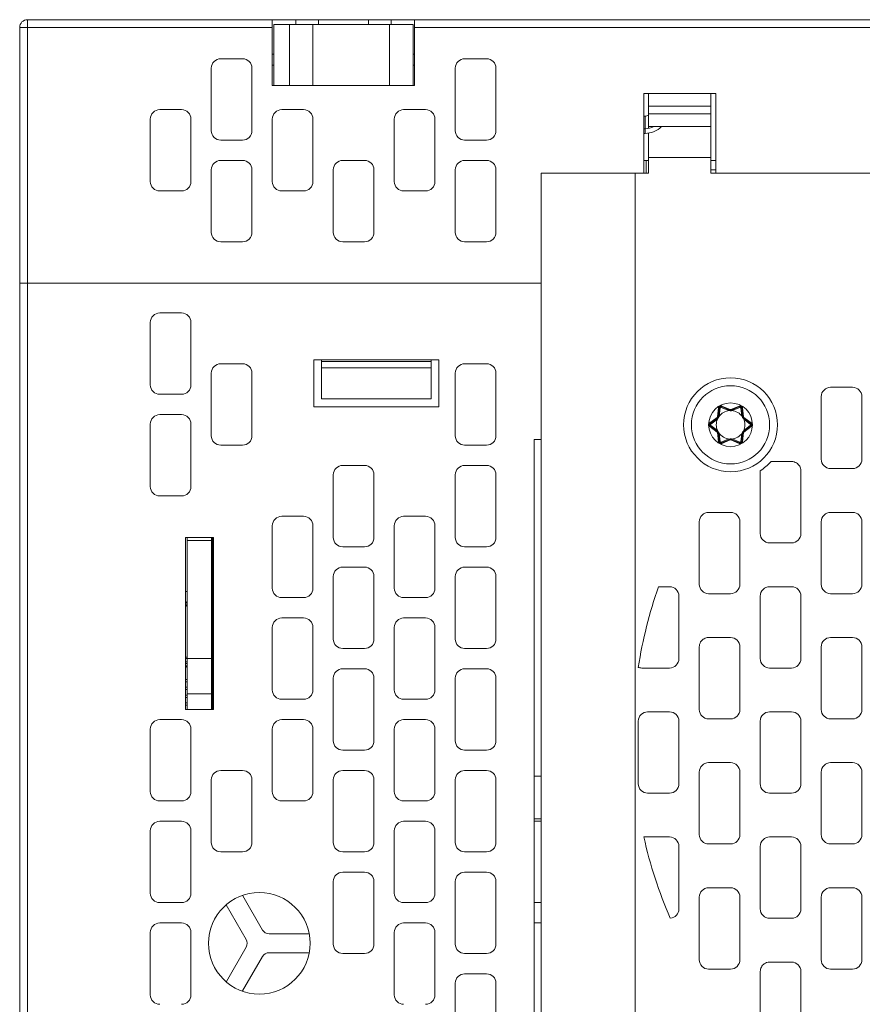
# Model space of a CAD drawing. Extents: x 0 to 866, y -1 to 607.
# Tile 4 of 39: x 295 to 349, y 160 to 223. Entities that reach past the tile are written whole.
import ezdxf

# ---------------------------------------------------------------- set-up
doc = ezdxf.new("R2010")
doc.units = 0
doc.header["$LTSCALE"] = 23.1
doc.header["$MEASUREMENT"] = 0
doc.layers.get('0').update_dxf_attribs({"linetype": 'CONTINUOUS'})

msp = doc.modelspace()

# ---------------------------------------------------------------- linework, layer by layer
at = {"lineweight": 5}
for p, q in [((295.052, 222.878), (295.052, 146.528)), ((295.052, 222.878), (311.202, 222.878)), ((295.552, 146.528), (295.552, 223.378)), ((295.552, 223.378), (430.852, 223.378)), ((311.202, 219.178), (311.202, 223.378)), ((311.302, 219.178), (311.302, 223.078)), ((320.202, 223.078), (311.302, 223.078)), ((312.302, 219.178), (312.302, 223.078)), ((312.702, 223.378), (312.702, 223.078)), ((313.802, 223.078), (313.802, 219.178)), ((314.152, 223.378), (314.152, 223.078)), ((317.352, 223.078), (317.352, 223.378)), ((318.702, 219.178), (318.702, 223.078)), ((318.802, 223.078), (318.802, 223.378)), ((320.202, 223.078), (320.202, 219.178)), ((320.302, 219.178), (320.302, 223.378)), ((320.302, 222.878), (405.202, 222.878)), ((311.302, 221.178), (311.202, 221.178)), ((320.302, 221.178), (320.202, 221.178)), ((307.902, 220.878), (309.302, 220.878)), ((311.302, 220.478), (311.202, 220.478)), ((320.302, 220.478), (320.202, 220.478)), ((323.502, 220.878), (324.902, 220.878)), ((307.302, 216.278), (307.302, 220.278)), ((309.902, 220.278), (309.902, 216.278)), ((322.902, 216.278), (322.902, 220.278)), ((325.502, 220.278), (325.502, 216.278)), ((311.202, 219.178), (320.302, 219.178)), ((334.952, 213.558), (334.952, 218.658)), ((334.952, 218.658), (339.552, 218.658)), ((335.252, 216.439), (335.252, 218.658)), ((339.252, 218.658), (339.252, 213.558)), ((339.552, 218.658), (339.552, 213.558)), ((335.252, 217.858), (339.252, 217.858)), ((304.002, 217.628), (305.402, 217.628)), ((311.802, 217.628), (313.202, 217.628)), ((319.602, 217.628), (321.002, 217.628)), ((335.035, 217.21), (334.952, 217.21)), ((335.035, 217.21), (335.035, 216.41)), ((339.252, 217.358), (335.252, 217.358)), ((303.402, 213.028), (303.402, 217.028)), ((306.002, 217.028), (306.002, 213.028)), ((311.202, 213.028), (311.202, 217.028)), ((313.802, 217.028), (313.802, 213.028)), ((319.002, 213.028), (319.002, 217.028)), ((321.602, 217.028), (321.602, 213.028)), ((335.252, 216.558), (339.252, 216.558)), ((335.035, 216.41), (334.952, 216.41)), ((335.035, 216.11), (334.952, 216.11)), ((335.035, 216.11), (335.035, 216.41)), ((335.252, 213.558), (335.252, 216.139)), ((309.302, 215.678), (307.902, 215.678)), ((324.902, 215.678), (323.502, 215.678)), ((309.302, 214.378), (307.902, 214.378)), ((315.702, 214.378), (317.102, 214.378)), ((324.902, 214.378), (323.502, 214.378)), ((335.252, 214.378), (334.952, 214.378)), ((335.112, 214.373), (335.112, 213.558)), ((335.252, 214.558), (339.252, 214.558)), ((339.552, 214.378), (339.252, 214.378)), ((307.302, 213.778), (307.302, 209.778)), ((309.902, 209.778), (309.902, 213.778)), ((315.102, 209.778), (315.102, 213.778)), ((317.702, 213.778), (317.702, 209.778)), ((322.902, 213.778), (322.902, 209.778)), ((325.502, 209.778), (325.502, 213.778)), ((328.402, 213.558), (328.402, 145.928)), ((328.402, 213.558), (335.252, 213.558)), ((334.402, 145.928), (334.402, 213.558)), ((339.252, 213.778), (339.552, 213.778)), ((339.252, 213.558), (387.252, 213.558)), ((305.402, 212.428), (304.002, 212.428)), ((313.202, 212.428), (311.802, 212.428)), ((321.002, 212.428), (319.602, 212.428)), ((307.902, 209.178), (309.302, 209.178)), ((317.102, 209.178), (315.702, 209.178)), ((323.502, 209.178), (324.902, 209.178)), ((328.402, 206.528), (295.052, 206.528)), ((304.002, 204.628), (305.402, 204.628)), ((303.402, 200.028), (303.402, 204.028)), ((306.002, 204.028), (306.002, 200.028)), ((313.852, 198.628), (313.852, 201.628)), ((313.852, 201.628), (321.852, 201.628)), ((314.352, 199.128), (314.352, 201.628)), ((321.352, 201.528), (314.352, 201.528)), ((321.352, 201.628), (321.352, 199.128)), ((321.852, 201.628), (321.852, 198.628)), ((307.902, 201.378), (309.302, 201.378)), ((321.352, 201.128), (314.352, 201.128)), ((323.502, 201.378), (324.902, 201.378)), ((307.302, 196.778), (307.302, 200.778)), ((309.902, 200.778), (309.902, 196.778)), ((322.902, 196.778), (322.902, 200.778)), ((325.502, 200.778), (325.502, 196.778)), ((346.902, 199.878), (348.302, 199.878)), ((305.402, 199.428), (304.002, 199.428)), ((321.352, 199.128), (314.352, 199.128)), ((346.302, 195.278), (346.302, 199.278)), ((348.902, 199.278), (348.902, 195.278)), ((321.852, 198.628), (313.852, 198.628)), ((339.74, 198.558), (339.673, 197.979)), ((339.786, 198.558), (339.716, 197.977)), ((339.773, 198.027), (339.835, 198.552)), ((339.835, 198.552), (339.786, 198.558)), ((339.905, 198.592), (339.924, 198.638)), ((339.905, 198.592), (340.391, 198.384)), ((340.462, 198.408), (339.924, 198.638)), ((340.482, 198.447), (339.947, 198.678)), ((340.391, 198.384), (340.41, 198.43)), ((340.437, 198.388), (340.441, 198.387)), ((341.056, 198.678), (340.521, 198.447)), ((341.079, 198.638), (340.541, 198.408)), ((340.562, 198.387), (340.567, 198.388)), ((340.613, 198.384), (340.593, 198.43)), ((340.613, 198.384), (341.098, 198.592)), ((341.098, 198.592), (341.079, 198.638)), ((341.168, 198.552), (341.217, 198.558)), ((341.168, 198.552), (341.23, 198.027)), ((341.287, 197.977), (341.217, 198.558)), ((341.33, 197.979), (341.263, 198.558)), ((304.002, 198.128), (305.402, 198.128)), ((339.653, 197.945), (339.186, 197.598)), ((339.677, 197.909), (339.209, 197.558)), ((339.239, 197.518), (339.662, 197.835)), ((339.662, 197.835), (339.632, 197.875)), ((339.681, 197.877), (339.685, 197.88)), ((339.773, 198.027), (339.723, 198.033)), ((339.745, 197.985), (339.746, 197.99)), ((341.23, 198.027), (341.28, 198.033)), ((341.257, 197.99), (341.258, 197.985)), ((341.319, 197.88), (341.322, 197.877)), ((341.795, 197.558), (341.326, 197.909)), ((341.341, 197.835), (341.371, 197.875)), ((341.341, 197.835), (341.765, 197.518)), ((341.817, 197.598), (341.35, 197.945)), ((303.402, 193.528), (303.402, 197.528)), ((306.002, 197.528), (306.002, 193.528)), ((339.186, 197.359), (339.653, 197.011)), ((339.239, 197.518), (339.209, 197.558)), ((339.239, 197.438), (339.209, 197.398)), ((339.209, 197.398), (339.677, 197.048)), ((339.662, 197.122), (339.239, 197.438)), ((339.662, 197.122), (339.632, 197.082)), ((339.685, 197.077), (339.681, 197.08)), ((341.322, 197.08), (341.319, 197.077)), ((341.326, 197.048), (341.795, 197.398)), ((341.765, 197.438), (341.341, 197.122)), ((341.341, 197.122), (341.371, 197.082)), ((341.35, 197.011), (341.817, 197.359)), ((341.765, 197.518), (341.795, 197.558)), ((341.765, 197.438), (341.795, 197.398)), ((327.952, 145.478), (327.952, 196.528)), ((327.952, 196.528), (328.402, 196.528)), ((339.673, 196.977), (339.74, 196.398)), ((339.716, 196.98), (339.786, 196.399)), ((339.773, 196.929), (339.723, 196.923)), ((339.746, 196.967), (339.745, 196.972)), ((339.835, 196.405), (339.773, 196.929)), ((339.835, 196.405), (339.786, 196.399)), ((340.391, 196.573), (339.905, 196.364)), ((339.924, 196.319), (340.462, 196.549)), ((339.947, 196.279), (340.482, 196.51)), ((340.391, 196.573), (340.41, 196.527)), ((340.441, 196.57), (340.437, 196.568)), ((340.521, 196.51), (341.056, 196.279)), ((340.541, 196.549), (341.079, 196.319)), ((340.567, 196.568), (340.562, 196.57)), ((340.613, 196.573), (340.593, 196.527)), ((341.098, 196.364), (340.613, 196.573)), ((341.23, 196.929), (341.168, 196.405)), ((341.168, 196.405), (341.217, 196.399)), ((341.217, 196.399), (341.287, 196.98)), ((341.23, 196.929), (341.28, 196.923)), ((341.258, 196.972), (341.257, 196.967)), ((341.263, 196.398), (341.33, 196.977)), ((309.302, 196.178), (307.902, 196.178)), ((324.902, 196.178), (323.502, 196.178)), ((339.905, 196.364), (339.924, 196.319)), ((341.098, 196.364), (341.079, 196.319)), ((315.702, 194.878), (317.102, 194.878)), ((323.502, 194.878), (324.902, 194.878)), ((342.402, 190.528), (342.402, 194.539)), ((343.095, 195.128), (344.402, 195.128)), ((345.002, 194.528), (345.002, 190.528)), ((348.302, 194.678), (346.902, 194.678)), ((315.102, 190.278), (315.102, 194.278)), ((317.702, 194.278), (317.702, 190.278)), ((322.902, 190.278), (322.902, 194.278)), ((325.502, 194.278), (325.502, 190.278)), ((305.402, 192.928), (304.002, 192.928)), ((311.802, 191.628), (313.202, 191.628)), ((319.602, 191.628), (321.002, 191.628)), ((339.102, 191.878), (340.502, 191.878)), ((346.902, 191.878), (348.302, 191.878)), ((311.202, 187.028), (311.202, 191.028)), ((313.802, 191.028), (313.802, 187.028)), ((319.002, 187.028), (319.002, 191.028)), ((321.602, 191.028), (321.602, 187.028)), ((338.502, 187.278), (338.502, 191.278)), ((341.102, 191.278), (341.102, 187.278)), ((346.302, 187.278), (346.302, 191.278)), ((348.902, 191.278), (348.902, 187.278)), ((305.652, 179.278), (305.652, 190.278)), ((305.652, 190.278), (307.452, 190.278)), ((305.752, 179.278), (305.752, 190.278)), ((307.352, 190.015), (307.352, 190.142)), ((307.352, 190.015), (307.352, 190.142)), ((307.452, 190.278), (307.452, 179.278)), ((305.752, 190.078), (307.352, 190.078)), ((317.102, 189.678), (315.702, 189.678)), ((324.902, 189.678), (323.502, 189.678)), ((344.402, 189.928), (343.002, 189.928)), ((315.702, 188.378), (317.102, 188.378)), ((323.502, 188.378), (324.902, 188.378)), ((315.102, 183.778), (315.102, 187.778)), ((317.702, 187.778), (317.702, 183.778)), ((322.902, 183.778), (322.902, 187.778)), ((325.502, 187.778), (325.502, 183.778)), ((335.904, 187.128), (336.602, 187.128)), ((343.002, 187.128), (344.402, 187.128)), ((305.652, 186.828), (305.752, 186.828)), ((313.202, 186.428), (311.802, 186.428)), ((321.002, 186.428), (319.602, 186.428)), ((337.202, 186.528), (337.202, 182.528)), ((340.502, 186.678), (339.102, 186.678)), ((342.402, 182.528), (342.402, 186.528)), ((345.002, 186.528), (345.002, 182.528)), ((348.302, 186.678), (346.902, 186.678)), ((311.802, 185.128), (313.202, 185.128)), ((319.602, 185.128), (321.002, 185.128)), ((307.352, 184.578), (307.452, 184.578)), ((311.202, 180.528), (311.202, 184.528)), ((313.802, 184.528), (313.802, 180.528)), ((319.002, 180.528), (319.002, 184.528)), ((321.602, 184.528), (321.602, 180.528)), ((307.452, 183.978), (307.352, 183.978)), ((339.102, 183.878), (340.502, 183.878)), ((346.902, 183.878), (348.302, 183.878)), ((338.502, 179.278), (338.502, 183.278)), ((341.102, 183.278), (341.102, 179.278)), ((346.302, 179.278), (346.302, 183.278)), ((348.902, 183.278), (348.902, 179.278)), ((305.652, 182.628), (305.752, 182.628)), ((307.352, 182.466), (307.352, 182.593)), ((307.352, 182.466), (307.352, 182.593)), ((317.102, 183.178), (315.702, 183.178)), ((324.902, 183.178), (323.502, 183.178)), ((305.752, 182.528), (305.652, 182.528)), ((305.652, 182.328), (305.752, 182.328)), ((305.752, 182.228), (305.652, 182.228)), ((305.734, 182.078), (305.652, 182.078)), ((305.752, 182.53), (307.352, 182.53)), ((336.602, 181.928), (334.822, 181.928)), ((344.402, 181.928), (343.002, 181.928)), ((315.702, 181.878), (317.102, 181.878)), ((323.502, 181.878), (324.902, 181.878)), ((305.652, 181.203), (305.752, 181.203)), ((305.652, 181.053), (305.752, 181.053)), ((305.652, 180.703), (305.752, 180.703)), ((307.452, 180.978), (307.352, 180.978)), ((315.102, 177.278), (315.102, 181.278)), ((317.702, 181.278), (317.702, 177.278)), ((322.902, 177.278), (322.902, 181.278)), ((325.502, 181.278), (325.502, 177.278)), ((305.652, 180.553), (305.752, 180.553)), ((305.652, 180.203), (305.752, 180.203)), ((305.652, 180.053), (305.752, 180.053)), ((305.752, 180.278), (307.352, 180.278)), ((307.352, 180.215), (307.352, 180.342)), ((307.352, 180.215), (307.352, 180.342)), ((305.652, 179.703), (305.752, 179.703)), ((305.652, 179.553), (305.752, 179.553)), ((313.202, 179.928), (311.802, 179.928)), ((321.002, 179.928), (319.602, 179.928)), ((307.452, 179.278), (305.652, 179.278)), ((335.202, 179.128), (336.602, 179.128)), ((343.002, 179.128), (344.402, 179.128)), ((304.002, 178.628), (305.402, 178.628)), ((311.802, 178.628), (313.202, 178.628)), ((319.602, 178.628), (321.002, 178.628)), ((334.602, 174.528), (334.602, 178.528)), ((337.202, 178.528), (337.202, 174.528)), ((340.502, 178.678), (339.102, 178.678)), ((342.402, 174.528), (342.402, 178.528)), ((345.002, 178.528), (345.002, 174.528)), ((348.302, 178.678), (346.902, 178.678)), ((303.402, 174.028), (303.402, 178.028)), ((306.002, 178.028), (306.002, 174.028)), ((311.202, 174.028), (311.202, 178.028)), ((313.802, 178.028), (313.802, 174.028)), ((319.002, 174.028), (319.002, 178.028)), ((321.602, 178.028), (321.602, 174.028)), ((317.102, 176.678), (315.702, 176.678)), ((324.902, 176.678), (323.502, 176.678)), ((339.102, 175.878), (340.502, 175.878)), ((346.902, 175.878), (348.302, 175.878)), ((307.902, 175.378), (309.302, 175.378)), ((315.702, 175.378), (317.102, 175.378)), ((323.502, 175.378), (324.902, 175.378)), ((327.952, 175.013), (328.402, 175.013)), ((338.502, 171.278), (338.502, 175.278)), ((341.102, 175.278), (341.102, 171.278)), ((346.302, 171.278), (346.302, 175.278)), ((348.902, 175.278), (348.902, 171.278)), ((307.302, 170.778), (307.302, 174.778)), ((309.902, 174.778), (309.902, 170.778)), ((315.102, 170.778), (315.102, 174.778)), ((317.702, 174.778), (317.702, 170.778)), ((322.902, 170.778), (322.902, 174.778)), ((325.502, 174.778), (325.502, 170.778)), ((336.602, 173.928), (335.202, 173.928)), ((344.402, 173.928), (343.002, 173.928)), ((305.402, 173.428), (304.002, 173.428)), ((313.202, 173.428), (311.802, 173.428)), ((321.002, 173.428), (319.602, 173.428)), ((304.002, 172.128), (305.402, 172.128)), ((319.602, 172.128), (321.002, 172.128)), ((327.952, 172.278), (328.402, 172.278)), ((327.952, 172.128), (328.402, 172.128)), ((303.402, 167.528), (303.402, 171.528)), ((306.002, 171.528), (306.002, 167.528)), ((319.002, 167.528), (319.002, 171.528)), ((321.602, 171.528), (321.602, 167.528)), ((334.955, 171.128), (336.602, 171.128)), ((340.502, 170.678), (339.102, 170.678)), ((343.002, 171.128), (344.402, 171.128)), ((348.302, 170.678), (346.902, 170.678)), ((309.302, 170.178), (307.902, 170.178)), ((317.102, 170.178), (315.702, 170.178)), ((324.902, 170.178), (323.502, 170.178)), ((337.202, 170.528), (337.202, 166.528)), ((342.402, 166.528), (342.402, 170.528)), ((345.002, 170.528), (345.002, 166.528)), ((315.702, 168.878), (317.102, 168.878)), ((323.502, 168.878), (324.902, 168.878)), ((315.102, 164.278), (315.102, 168.278)), ((317.702, 168.278), (317.702, 164.278)), ((322.902, 164.278), (322.902, 168.278)), ((325.502, 168.278), (325.502, 164.278)), ((339.102, 167.878), (340.502, 167.878)), ((346.902, 167.878), (348.302, 167.878)), ((305.402, 166.928), (304.002, 166.928)), ((310.574, 165.178), (309.309, 167.369)), ((321.002, 166.928), (319.602, 166.928)), ((328.402, 166.928), (327.952, 166.928)), ((338.502, 163.278), (338.502, 167.278)), ((341.102, 167.278), (341.102, 163.278)), ((346.302, 163.278), (346.302, 167.278)), ((348.902, 167.278), (348.902, 163.278)), ((308.255, 166.795), (309.534, 164.578)), ((304.002, 165.628), (305.402, 165.628)), ((319.602, 165.628), (321.002, 165.628)), ((327.952, 165.628), (328.402, 165.628)), ((344.402, 165.928), (343.002, 165.928)), ((303.402, 161.028), (303.402, 165.028)), ((306.002, 165.028), (306.002, 161.028)), ((319.002, 161.028), (319.002, 165.028)), ((321.602, 165.028), (321.602, 161.028)), ((311.007, 164.928), (313.535, 164.928)), ((309.534, 164.078), (308.266, 161.882)), ((311.007, 163.728), (313.542, 163.728)), ((317.102, 163.678), (315.702, 163.678)), ((324.902, 163.678), (323.502, 163.678)), ((309.306, 161.282), (310.574, 163.478)), ((343.002, 163.128), (344.402, 163.128)), ((340.502, 162.678), (339.102, 162.678)), ((342.402, 158.528), (342.402, 162.528)), ((345.002, 162.528), (345.002, 158.528)), ((348.302, 162.678), (346.902, 162.678)), ((323.502, 162.378), (324.902, 162.378)), ((322.902, 157.778), (322.902, 161.778)), ((325.502, 161.778), (325.502, 157.778))]:
    msp.add_line(p, q, dxfattribs=at)
at = {"lineweight": 5, "const_width": 0.151}
msp.add_lwpolyline([(307.352, 179.278), (307.352, 190.278)], dxfattribs=at)
at = {"lineweight": 5}
for centre, radius in [((340.502, 197.478), 3), ((340.502, 197.478), 2.5), ((340.502, 197.478), 1.4), ((310.372, 164.328), 3.25)]:
    msp.add_circle(centre, radius, dxfattribs=at)
for centre, radius, start, end in [((295.552, 222.878), 0.5, 90, 180), ((307.902, 220.278), 0.6, 90, 180), ((309.302, 220.278), 0.6, 0, 90), ((323.502, 220.278), 0.6, 90, 180), ((324.902, 220.278), 0.6, 0, 90), ((304.002, 217.028), 0.6, 90, 180), ((305.402, 217.028), 0.6, 0, 90), ((311.802, 217.028), 0.6, 90, 180), ((313.202, 217.028), 0.6, 0, 90), ((319.602, 217.028), 0.6, 90, 180), ((321.002, 217.028), 0.6, 0, 90), ((335.035, 217.61), 0.4, 270, 303.4325), ((335.035, 217.61), 1.2, 270, 298.41426), ((335.035, 217.61), 1.5, 270, 315), ((307.902, 216.278), 0.6, 180, 270), ((309.302, 216.278), 0.6, 270, 0), ((323.502, 216.278), 0.6, 180, 270), ((324.902, 216.278), 0.6, 270, 0), ((307.902, 213.778), 0.6, 90, 180), ((309.302, 213.778), 0.6, 0, 90), ((315.702, 213.778), 0.6, 90, 180), ((317.102, 213.778), 0.6, 0, 90), ((323.502, 213.778), 0.6, 90, 180), ((324.902, 213.778), 0.6, 0, 90), ((304.002, 213.028), 0.6, 180, 270), ((305.402, 213.028), 0.6, 270, 0), ((311.802, 213.028), 0.6, 180, 270), ((313.202, 213.028), 0.6, 270, 0), ((319.602, 213.028), 0.6, 180, 270), ((321.002, 213.028), 0.6, 270, 0), ((307.902, 209.778), 0.6, 180, 270), ((309.302, 209.778), 0.6, 270, 0), ((315.702, 209.778), 0.6, 180, 270), ((317.102, 209.778), 0.6, 270, 0), ((323.502, 209.778), 0.6, 180, 270), ((324.902, 209.778), 0.6, 270, 0), ((304.002, 204.028), 0.6, 90, 180), ((305.402, 204.028), 0.6, 0, 90), ((307.902, 200.778), 0.6, 90, 180), ((309.302, 200.778), 0.6, 0, 90), ((323.502, 200.778), 0.6, 90, 180), ((324.902, 200.778), 0.6, 0, 90), ((304.002, 200.028), 0.6, 180, 270), ((305.402, 200.028), 0.6, 270, 0), ((346.902, 199.278), 0.6, 90, 180), ((348.302, 199.278), 0.6, 0, 90), ((340.502, 197.478), 0.912, 94.09147, 145.90853), ((339.885, 198.546), 0.1, 66.80141, 173.19859), ((339.885, 198.546), 0.05, 66.80141, 173.19859), ((340.502, 198.5), 0.1, 246.80141, 293.19859), ((340.502, 198.492), 0.0493, 246.63078, 293.36922), ((340.502, 197.478), 0.912, 34.09147, 85.90853), ((341.118, 198.546), 0.1, 6.80141, 113.19859), ((341.118, 198.546), 0.05, 6.80141, 113.19859), ((304.002, 197.528), 0.6, 90, 180), ((305.402, 197.528), 0.6, 0, 90), ((340.502, 197.478), 0.912, 154.09147, 205.90853), ((339.624, 197.985), 0.0493, 306.63073, 353.36927), ((339.617, 197.989), 0.1, 306.80141, 353.19859), ((339.59, 198.004), 0.156, 307.44257, 312.6827), ((339.589, 198.006), 0.158, 341.14028, 347.33357), ((339.59, 198.005), 0.157, 347.32396, 352.55302), ((341.413, 198.005), 0.156, 187.44257, 192.68263), ((341.415, 198.006), 0.158, 192.67337, 198.83479), ((341.386, 197.989), 0.1, 186.80141, 233.19859), ((341.414, 198.004), 0.157, 227.32395, 232.55302), ((340.502, 197.478), 0.912, 334.09147, 25.90853), ((341.379, 197.985), 0.0493, 186.63073, 233.36927), ((339.269, 197.478), 0.1, 126.80141, 233.19859), ((339.269, 197.478), 0.05, 126.80141, 233.19859), ((339.617, 196.968), 0.1, 6.80141, 53.19859), ((339.589, 196.952), 0.157, 47.32395, 52.55302), ((341.386, 196.968), 0.1, 126.80141, 173.19859), ((341.414, 196.953), 0.156, 127.44257, 132.6827), ((341.735, 197.478), 0.05, 306.80141, 53.19859), ((341.735, 197.478), 0.1, 306.80141, 53.19859), ((307.902, 196.778), 0.6, 180, 270), ((309.302, 196.778), 0.6, 270, 0), ((323.502, 196.778), 0.6, 180, 270), ((324.902, 196.778), 0.6, 270, 0), ((339.624, 196.972), 0.0493, 6.63073, 53.36927), ((339.589, 196.951), 0.158, 12.67337, 18.83479), ((339.59, 196.951), 0.156, 7.44257, 12.68263), ((340.502, 197.478), 0.912, 214.09147, 265.90853), ((339.885, 196.41), 0.05, 186.80141, 293.19859), ((340.502, 196.457), 0.1, 66.80141, 113.19859), ((340.502, 196.465), 0.0493, 66.63078, 113.36922), ((340.502, 197.478), 0.912, 274.09147, 325.90853), ((341.118, 196.41), 0.05, 246.80141, 353.19859), ((341.413, 196.951), 0.157, 167.32396, 172.55302), ((341.415, 196.951), 0.158, 161.14028, 167.33357), ((341.379, 196.972), 0.0493, 126.63073, 173.36927), ((339.885, 196.41), 0.1, 186.80141, 293.19859), ((341.118, 196.41), 0.1, 246.80141, 353.19859), ((346.902, 195.278), 0.6, 180, 270), ((348.302, 195.278), 0.6, 270, 360), ((315.702, 194.278), 0.6, 90, 180), ((317.102, 194.278), 0.6, 0, 90), ((323.502, 194.278), 0.6, 90, 180), ((324.902, 194.278), 0.6, 0, 90), ((340.502, 197.478), 3.5, 302.87827, 317.82261), ((344.363, 194.526), 0.638, 0.21689, 2.8958), ((304.002, 193.528), 0.6, 180, 270), ((305.402, 193.528), 0.6, 270, 0), ((311.802, 191.028), 0.6, 90, 180), ((313.202, 191.028), 0.6, 0, 90), ((319.602, 191.028), 0.6, 90, 180), ((321.002, 191.028), 0.6, 0, 90), ((339.102, 191.278), 0.6, 90, 180), ((340.502, 191.278), 0.6, 0, 90), ((346.902, 191.278), 0.6, 90, 180), ((348.302, 191.278), 0.6, 0, 90), ((315.702, 190.278), 0.6, 180, 270), ((317.102, 190.278), 0.6, 270, 0), ((323.502, 190.278), 0.6, 180, 270), ((324.902, 190.278), 0.6, 270, 0), ((343.002, 190.528), 0.6, 180, 270), ((344.402, 190.528), 0.6, 270, 360), ((315.702, 187.778), 0.6, 90, 180), ((317.102, 187.778), 0.6, 0, 90), ((323.502, 187.778), 0.6, 90, 180), ((324.902, 187.778), 0.6, 0, 90), ((311.802, 187.028), 0.6, 180, 270), ((313.202, 187.028), 0.6, 270, 0), ((319.602, 187.028), 0.6, 180, 270), ((321.002, 187.028), 0.6, 270, 0), ((336.602, 186.528), 0.6, 0, 90), ((339.102, 187.278), 0.6, 180, 270), ((340.502, 187.278), 0.6, 270, 360), ((343.002, 186.528), 0.6, 90, 180), ((344.402, 186.528), 0.6, 0, 90), ((346.902, 187.278), 0.6, 180, 270), ((348.302, 187.278), 0.6, 270, 360), ((305.577, 186.028), 0.175, 295.7196, 64.2804), ((305.577, 186.028), 0.165, 297.43435, 62.56565), ((311.802, 184.528), 0.6, 90, 180), ((313.202, 184.528), 0.6, 0, 90), ((319.602, 184.528), 0.6, 90, 180), ((321.002, 184.528), 0.6, 0, 90), ((339.104, 183.234), 0.644, 90.22841, 91.81979), ((340.502, 183.278), 0.6, 0, 90), ((346.902, 183.278), 0.6, 90, 180), ((348.302, 183.278), 0.6, 0, 90), ((315.702, 183.778), 0.6, 180, 270), ((317.102, 183.778), 0.6, 270, 0), ((323.502, 183.778), 0.6, 180, 270), ((324.902, 183.778), 0.6, 270, 0), ((305.452, 182.178), 0.3, 312.39092, 340.52878), ((336.602, 182.528), 0.6, 270, 360), ((343.002, 182.528), 0.6, 180, 270), ((344.402, 182.528), 0.6, 270, 360), ((315.702, 181.278), 0.6, 90, 180), ((317.102, 181.278), 0.6, 0, 90), ((323.502, 181.278), 0.6, 90, 180), ((324.902, 181.278), 0.6, 0, 90), ((311.802, 180.528), 0.6, 180, 270), ((313.202, 180.528), 0.6, 270, 0), ((319.602, 180.528), 0.6, 180, 270), ((321.002, 180.528), 0.6, 270, 0), ((335.202, 178.528), 0.6, 90, 180), ((336.602, 178.528), 0.6, 0, 90), ((339.102, 179.278), 0.6, 180, 270), ((340.502, 179.278), 0.6, 270, 360), ((343.002, 178.528), 0.6, 90, 180), ((344.402, 178.528), 0.6, 0, 90), ((346.902, 179.278), 0.6, 180, 270), ((348.302, 179.278), 0.6, 270, 360), ((304.002, 178.028), 0.6, 90, 180), ((305.402, 178.028), 0.6, 0, 90), ((311.802, 178.028), 0.6, 90, 180), ((313.202, 178.028), 0.6, 0, 90), ((319.602, 178.028), 0.6, 90, 180), ((321.002, 178.028), 0.6, 0, 90), ((315.702, 177.278), 0.6, 180, 270), ((317.102, 177.278), 0.6, 270, 0), ((323.502, 177.278), 0.6, 180, 270), ((324.902, 177.278), 0.6, 270, 0), ((339.102, 175.278), 0.6, 90, 180), ((340.502, 175.278), 0.6, 0, 90), ((346.902, 175.278), 0.6, 90, 180), ((348.302, 175.278), 0.6, 0, 90), ((307.902, 174.778), 0.6, 90, 180), ((309.302, 174.778), 0.6, 0, 90), ((315.702, 174.778), 0.6, 90, 180), ((317.102, 174.778), 0.6, 0, 90), ((323.502, 174.778), 0.6, 90, 180), ((324.902, 174.778), 0.6, 0, 90), ((335.202, 174.528), 0.6, 180, 270), ((336.602, 174.528), 0.6, 270, 360), ((343.002, 174.528), 0.6, 180, 270), ((344.402, 174.528), 0.6, 270, 360), ((304.002, 174.028), 0.6, 180, 270), ((305.402, 174.028), 0.6, 270, 0), ((311.802, 174.028), 0.6, 180, 270), ((313.202, 174.028), 0.6, 270, 0), ((319.602, 174.028), 0.6, 180, 270), ((321.002, 174.028), 0.6, 270, 0), ((304.002, 171.528), 0.6, 90, 180), ((305.402, 171.528), 0.6, 0, 90), ((319.602, 171.528), 0.6, 90, 180), ((321.002, 171.528), 0.6, 0, 90), ((339.102, 171.278), 0.6, 180, 270), ((340.502, 171.278), 0.6, 270, 360), ((346.902, 171.278), 0.6, 180, 270), ((348.302, 171.278), 0.6, 270, 360), ((307.902, 170.778), 0.6, 180, 270), ((309.302, 170.778), 0.6, 270, 0), ((315.702, 170.778), 0.6, 180, 270), ((317.102, 170.778), 0.6, 270, 0), ((323.502, 170.778), 0.6, 180, 270), ((324.902, 170.778), 0.6, 270, 0), ((363.252, 177.478), 29, 192.64828, 203.46622), ((336.602, 170.528), 0.6, 0, 90), ((343.002, 170.528), 0.6, 90, 180), ((344.402, 170.528), 0.6, 0, 90), ((315.702, 168.278), 0.6, 90, 180), ((317.102, 168.278), 0.6, 0, 90), ((323.502, 168.278), 0.6, 90, 180), ((324.902, 168.278), 0.6, 0, 90), ((304.002, 167.528), 0.6, 180, 270), ((305.402, 167.528), 0.6, 270, 0), ((319.602, 167.528), 0.6, 180, 270), ((321.002, 167.528), 0.6, 270, 0), ((339.102, 167.278), 0.6, 90, 180), ((340.502, 167.278), 0.6, 0, 90), ((346.902, 167.278), 0.6, 90, 180), ((348.302, 167.278), 0.6, 0, 90), ((336.602, 166.528), 0.6, 274.63116, 0), ((343.002, 166.528), 0.6, 180, 270), ((344.402, 166.528), 0.6, 270, 360), ((304.002, 165.028), 0.6, 90, 180), ((305.402, 165.028), 0.6, 0, 90), ((319.602, 165.028), 0.6, 90, 180), ((321.002, 165.028), 0.6, 0, 90), ((311.007, 165.428), 0.5, 210, 270), ((309.101, 164.328), 0.5, 330, 30), ((311.007, 163.228), 0.5, 90, 150), ((315.702, 164.278), 0.6, 180, 270), ((317.102, 164.278), 0.6, 270, 0), ((323.502, 164.278), 0.6, 180, 270), ((324.902, 164.278), 0.6, 270, 0), ((339.102, 163.278), 0.6, 180, 270), ((340.502, 163.278), 0.6, 270, 0), ((344.402, 162.528), 0.6, 0, 90), ((346.902, 163.278), 0.6, 180, 270), ((348.302, 163.278), 0.6, 270, 360), ((323.502, 161.778), 0.6, 90, 180), ((324.902, 161.778), 0.6, 0, 90), ((304.002, 161.028), 0.6, 180, 270), ((305.402, 161.028), 0.6, 270, 0), ((319.602, 161.028), 0.6, 180, 270), ((321.002, 161.028), 0.6, 270, 0)]:
    msp.add_arc(centre, radius, start, end, dxfattribs=at)
for points, knots in [([(339.947, 198.678), (339.926, 198.687), (339.879, 198.695), (339.811, 198.675), (339.759, 198.626), (339.743, 198.581), (339.74, 198.558)], [0, 0, 0, 0, 0.249646, 0.499998, 0.750351, 1, 1, 1, 1]), ([(339.786, 198.558), (339.786, 198.558), (339.784, 198.557), (339.78, 198.556), (339.771, 198.556), (339.757, 198.557), (339.746, 198.558), (339.74, 198.558)], [0, 0, 0, 0, 0.027955, 0.086213, 0.298584, 0.617031, 1, 1, 1, 1]), ([(339.924, 198.638), (339.925, 198.638), (339.926, 198.639), (339.929, 198.642), (339.934, 198.65), (339.94, 198.662), (339.945, 198.672), (339.947, 198.678)], [0, 0, 0, 0, 0.027956, 0.086217, 0.298595, 0.617043, 1, 1, 1, 1]), ([(340.437, 198.388), (340.44, 198.394), (340.445, 198.402), (340.453, 198.409), (340.457, 198.41), (340.458, 198.409)], [0, 0, 0, 0, 0.665639, 0.872289, 1, 1, 1, 1]), ([(340.441, 198.387), (340.444, 198.392), (340.449, 198.399), (340.456, 198.406), (340.459, 198.407)], [0, 0, 0, 0, 0.615065, 1, 1, 1, 1]), ([(340.441, 198.387), (340.46, 198.379), (340.502, 198.37), (340.543, 198.379), (340.562, 198.387)], [0, 0, 0, 0, 0.500005, 1, 1, 1, 1]), ([(340.462, 198.408), (340.463, 198.408), (340.463, 198.409), (340.465, 198.41), (340.467, 198.414), (340.47, 198.421), (340.476, 198.432), (340.48, 198.441), (340.482, 198.447)], [0, 0, 0, 0, 0.022067, 0.078061, 0.168171, 0.28955, 0.610451, 1, 1, 1, 1]), ([(340.541, 198.408), (340.541, 198.408), (340.54, 198.409), (340.539, 198.41), (340.537, 198.414), (340.533, 198.421), (340.528, 198.432), (340.523, 198.441), (340.521, 198.447)], [0, 0, 0, 0, 0.022065, 0.078055, 0.168161, 0.289538, 0.61044, 1, 1, 1, 1]), ([(340.562, 198.387), (340.559, 198.392), (340.554, 198.399), (340.548, 198.406), (340.544, 198.407)], [0, 0, 0, 0, 0.615072, 1, 1, 1, 1]), ([(340.567, 198.388), (340.563, 198.394), (340.558, 198.402), (340.55, 198.409), (340.546, 198.41), (340.545, 198.409)], [0, 0, 0, 0, 0.665619, 0.872278, 1, 1, 1, 1]), ([(341.263, 198.558), (341.26, 198.581), (341.244, 198.626), (341.192, 198.675), (341.124, 198.695), (341.077, 198.687), (341.056, 198.678)], [0, 0, 0, 0, 0.249645, 0.499998, 0.750351, 1, 1, 1, 1]), ([(341.079, 198.638), (341.078, 198.638), (341.077, 198.639), (341.074, 198.642), (341.069, 198.65), (341.063, 198.662), (341.058, 198.672), (341.056, 198.678)], [0, 0, 0, 0, 0.027955, 0.086213, 0.298584, 0.617031, 1, 1, 1, 1]), ([(341.217, 198.558), (341.217, 198.558), (341.219, 198.557), (341.223, 198.556), (341.233, 198.556), (341.246, 198.557), (341.257, 198.558), (341.263, 198.558)], [0, 0, 0, 0, 0.027956, 0.086217, 0.298595, 0.617043, 1, 1, 1, 1]), ([(339.677, 197.909), (339.677, 197.909), (339.677, 197.911), (339.676, 197.912), (339.674, 197.916), (339.67, 197.922), (339.663, 197.933), (339.657, 197.941), (339.653, 197.945)], [0, 0, 0, 0, 0.022067, 0.078061, 0.168171, 0.28955, 0.610451, 1, 1, 1, 1]), ([(339.674, 197.89), (339.673, 197.894), (339.671, 197.899), (339.672, 197.905), (339.673, 197.906)], [0, 0, 0, 0, 0.646593, 1, 1, 1, 1]), ([(339.716, 197.977), (339.716, 197.977), (339.715, 197.977), (339.713, 197.976), (339.709, 197.976), (339.701, 197.977), (339.689, 197.978), (339.679, 197.979), (339.673, 197.979)], [0, 0, 0, 0, 0.022065, 0.078055, 0.168161, 0.289538, 0.61044, 1, 1, 1, 1]), ([(339.681, 197.877), (339.68, 197.878), (339.678, 197.883), (339.676, 197.887), (339.674, 197.89)], [0, 0, 0, 0, 0.271714, 1, 1, 1, 1]), ([(339.685, 197.88), (339.682, 197.885), (339.678, 197.893), (339.675, 197.902), (339.676, 197.906)], [0, 0, 0, 0, 0.615065, 1, 1, 1, 1]), ([(339.73, 197.984), (339.727, 197.984), (339.722, 197.983), (339.717, 197.979), (339.716, 197.977)], [0, 0, 0, 0, 0.647469, 1, 1, 1, 1]), ([(339.731, 197.989), (339.728, 197.988), (339.722, 197.987), (339.717, 197.984), (339.717, 197.982)], [0, 0, 0, 0, 0.646574, 1, 1, 1, 1]), ([(339.745, 197.985), (339.744, 197.985), (339.739, 197.985), (339.734, 197.985), (339.73, 197.984)], [0, 0, 0, 0, 0.271777, 1, 1, 1, 1]), ([(339.746, 197.99), (339.745, 197.99), (339.74, 197.99), (339.735, 197.989), (339.731, 197.989)], [0, 0, 0, 0, 0.271712, 1, 1, 1, 1]), ([(341.257, 197.99), (341.259, 197.99), (341.264, 197.99), (341.269, 197.989), (341.272, 197.989)], [0, 0, 0, 0, 0.271714, 1, 1, 1, 1]), ([(341.258, 197.985), (341.259, 197.985), (341.264, 197.985), (341.269, 197.985), (341.273, 197.984)], [0, 0, 0, 0, 0.271776, 1, 1, 1, 1]), ([(341.272, 197.989), (341.276, 197.988), (341.281, 197.987), (341.286, 197.984), (341.286, 197.982)], [0, 0, 0, 0, 0.646593, 1, 1, 1, 1]), ([(341.273, 197.984), (341.276, 197.984), (341.281, 197.983), (341.286, 197.979), (341.287, 197.977)], [0, 0, 0, 0, 0.647472, 1, 1, 1, 1]), ([(341.287, 197.977), (341.287, 197.977), (341.288, 197.977), (341.29, 197.976), (341.295, 197.976), (341.302, 197.977), (341.314, 197.978), (341.325, 197.979), (341.33, 197.979)], [0, 0, 0, 0, 0.022067, 0.078061, 0.168171, 0.28955, 0.610451, 1, 1, 1, 1]), ([(341.319, 197.88), (341.321, 197.885), (341.325, 197.893), (341.328, 197.902), (341.328, 197.906)], [0, 0, 0, 0, 0.615072, 1, 1, 1, 1]), ([(341.322, 197.877), (341.323, 197.878), (341.325, 197.883), (341.328, 197.887), (341.329, 197.89)], [0, 0, 0, 0, 0.271712, 1, 1, 1, 1]), ([(341.326, 197.909), (341.326, 197.909), (341.326, 197.911), (341.327, 197.912), (341.329, 197.916), (341.334, 197.922), (341.34, 197.933), (341.346, 197.941), (341.35, 197.945)], [0, 0, 0, 0, 0.022065, 0.078055, 0.168161, 0.289538, 0.61044, 1, 1, 1, 1]), ([(341.329, 197.89), (341.33, 197.894), (341.332, 197.899), (341.331, 197.905), (341.33, 197.906)], [0, 0, 0, 0, 0.646577, 1, 1, 1, 1]), ([(339.186, 197.598), (339.167, 197.584), (339.137, 197.548), (339.12, 197.478), (339.137, 197.409), (339.167, 197.373), (339.186, 197.359)], [0, 0, 0, 0, 0.249648, 0.499999, 0.75035, 1, 1, 1, 1]), ([(339.209, 197.558), (339.209, 197.559), (339.209, 197.56), (339.207, 197.564), (339.203, 197.573), (339.195, 197.584), (339.189, 197.593), (339.186, 197.598)], [0, 0, 0, 0, 0.027956, 0.086217, 0.298595, 0.617043, 1, 1, 1, 1]), ([(339.209, 197.398), (339.209, 197.398), (339.209, 197.396), (339.207, 197.392), (339.203, 197.384), (339.195, 197.372), (339.189, 197.364), (339.186, 197.359)], [0, 0, 0, 0, 0.027955, 0.086213, 0.298584, 0.617032, 1, 1, 1, 1]), ([(339.677, 197.048), (339.677, 197.048), (339.677, 197.046), (339.676, 197.044), (339.674, 197.041), (339.67, 197.034), (339.663, 197.024), (339.657, 197.016), (339.653, 197.011)], [0, 0, 0, 0, 0.022065, 0.078055, 0.168161, 0.289538, 0.61044, 1, 1, 1, 1]), ([(339.674, 197.066), (339.673, 197.063), (339.671, 197.058), (339.672, 197.052), (339.673, 197.051)], [0, 0, 0, 0, 0.646577, 1, 1, 1, 1]), ([(339.681, 197.08), (339.68, 197.078), (339.678, 197.074), (339.676, 197.07), (339.674, 197.066)], [0, 0, 0, 0, 0.271712, 1, 1, 1, 1]), ([(339.685, 197.077), (339.682, 197.072), (339.678, 197.064), (339.675, 197.054), (339.676, 197.051)], [0, 0, 0, 0, 0.615072, 1, 1, 1, 1]), ([(341.319, 197.077), (341.321, 197.072), (341.325, 197.064), (341.328, 197.054), (341.328, 197.051)], [0, 0, 0, 0, 0.615065, 1, 1, 1, 1]), ([(341.322, 197.08), (341.323, 197.078), (341.325, 197.074), (341.328, 197.07), (341.329, 197.066)], [0, 0, 0, 0, 0.271714, 1, 1, 1, 1]), ([(341.326, 197.048), (341.326, 197.048), (341.326, 197.046), (341.327, 197.044), (341.329, 197.041), (341.334, 197.034), (341.34, 197.024), (341.346, 197.016), (341.35, 197.011)], [0, 0, 0, 0, 0.022067, 0.078061, 0.168171, 0.28955, 0.610451, 1, 1, 1, 1]), ([(341.329, 197.066), (341.33, 197.063), (341.332, 197.058), (341.331, 197.052), (341.33, 197.051)], [0, 0, 0, 0, 0.646593, 1, 1, 1, 1]), ([(341.795, 197.558), (341.794, 197.559), (341.794, 197.56), (341.796, 197.564), (341.8, 197.573), (341.808, 197.584), (341.814, 197.593), (341.817, 197.598)], [0, 0, 0, 0, 0.027955, 0.086213, 0.298584, 0.617031, 1, 1, 1, 1]), ([(341.795, 197.398), (341.794, 197.398), (341.794, 197.396), (341.796, 197.392), (341.8, 197.384), (341.808, 197.372), (341.814, 197.364), (341.817, 197.359)], [0, 0, 0, 0, 0.027956, 0.086217, 0.298595, 0.617043, 1, 1, 1, 1]), ([(341.817, 197.359), (341.836, 197.373), (341.867, 197.409), (341.883, 197.478), (341.867, 197.548), (341.836, 197.584), (341.817, 197.598)], [0, 0, 0, 0, 0.249648, 0.5, 0.750351, 1, 1, 1, 1]), ([(339.716, 196.98), (339.716, 196.98), (339.715, 196.98), (339.713, 196.98), (339.709, 196.98), (339.701, 196.98), (339.689, 196.979), (339.679, 196.978), (339.673, 196.977)], [0, 0, 0, 0, 0.022067, 0.078061, 0.168171, 0.28955, 0.610451, 1, 1, 1, 1]), ([(339.73, 196.973), (339.727, 196.973), (339.722, 196.974), (339.717, 196.978), (339.716, 196.98)], [0, 0, 0, 0, 0.647472, 1, 1, 1, 1]), ([(339.731, 196.968), (339.728, 196.968), (339.722, 196.969), (339.717, 196.973), (339.717, 196.975)], [0, 0, 0, 0, 0.646593, 1, 1, 1, 1]), ([(339.745, 196.972), (339.744, 196.972), (339.739, 196.972), (339.734, 196.972), (339.73, 196.973)], [0, 0, 0, 0, 0.271776, 1, 1, 1, 1]), ([(339.746, 196.967), (339.745, 196.967), (339.74, 196.967), (339.735, 196.967), (339.731, 196.968)], [0, 0, 0, 0, 0.271714, 1, 1, 1, 1]), ([(340.437, 196.568), (340.44, 196.562), (340.445, 196.555), (340.453, 196.548), (340.457, 196.547), (340.458, 196.547)], [0, 0, 0, 0, 0.665619, 0.872278, 1, 1, 1, 1]), ([(340.562, 196.57), (340.543, 196.578), (340.502, 196.586), (340.46, 196.578), (340.441, 196.57)], [0, 0, 0, 0, 0.500005, 1, 1, 1, 1]), ([(340.441, 196.57), (340.444, 196.565), (340.449, 196.558), (340.456, 196.55), (340.459, 196.549)], [0, 0, 0, 0, 0.615072, 1, 1, 1, 1]), ([(340.462, 196.549), (340.463, 196.549), (340.463, 196.548), (340.465, 196.546), (340.467, 196.543), (340.47, 196.536), (340.476, 196.525), (340.48, 196.515), (340.482, 196.51)], [0, 0, 0, 0, 0.022065, 0.078055, 0.168161, 0.289538, 0.61044, 1, 1, 1, 1]), ([(340.541, 196.549), (340.541, 196.549), (340.54, 196.548), (340.539, 196.546), (340.537, 196.543), (340.533, 196.536), (340.528, 196.525), (340.523, 196.515), (340.521, 196.51)], [0, 0, 0, 0, 0.022067, 0.078061, 0.168171, 0.28955, 0.610451, 1, 1, 1, 1]), ([(340.562, 196.57), (340.559, 196.565), (340.554, 196.558), (340.548, 196.55), (340.544, 196.549)], [0, 0, 0, 0, 0.615065, 1, 1, 1, 1]), ([(340.567, 196.568), (340.563, 196.562), (340.558, 196.555), (340.55, 196.548), (340.546, 196.547), (340.545, 196.547)], [0, 0, 0, 0, 0.665639, 0.872289, 1, 1, 1, 1]), ([(341.257, 196.967), (341.259, 196.967), (341.264, 196.967), (341.269, 196.967), (341.272, 196.968)], [0, 0, 0, 0, 0.271712, 1, 1, 1, 1]), ([(341.258, 196.972), (341.259, 196.972), (341.264, 196.972), (341.269, 196.972), (341.273, 196.973)], [0, 0, 0, 0, 0.271777, 1, 1, 1, 1]), ([(341.272, 196.968), (341.276, 196.968), (341.281, 196.969), (341.286, 196.973), (341.286, 196.975)], [0, 0, 0, 0, 0.646574, 1, 1, 1, 1]), ([(341.273, 196.973), (341.276, 196.973), (341.281, 196.974), (341.286, 196.978), (341.287, 196.98)], [0, 0, 0, 0, 0.647469, 1, 1, 1, 1]), ([(341.287, 196.98), (341.287, 196.98), (341.288, 196.98), (341.29, 196.98), (341.295, 196.98), (341.302, 196.98), (341.314, 196.979), (341.325, 196.978), (341.33, 196.977)], [0, 0, 0, 0, 0.022065, 0.078055, 0.168161, 0.289538, 0.61044, 1, 1, 1, 1]), ([(339.786, 196.399), (339.786, 196.399), (339.784, 196.4), (339.78, 196.4), (339.771, 196.401), (339.757, 196.4), (339.746, 196.399), (339.74, 196.398)], [0, 0, 0, 0, 0.027957, 0.086219, 0.298602, 0.61705, 1, 1, 1, 1]), ([(339.74, 196.398), (339.743, 196.376), (339.759, 196.331), (339.794, 196.298), (339.814, 196.287)], [0, 0, 0, 0, 0.499279, 1, 1, 1, 1]), ([(339.814, 196.287), (339.833, 196.275), (339.879, 196.261), (339.926, 196.27), (339.947, 196.279)], [0, 0, 0, 0, 0.500718, 1, 1, 1, 1]), ([(339.924, 196.319), (339.925, 196.319), (339.926, 196.318), (339.929, 196.314), (339.934, 196.307), (339.94, 196.294), (339.945, 196.284), (339.947, 196.279)], [0, 0, 0, 0, 0.027955, 0.086213, 0.298584, 0.617032, 1, 1, 1, 1]), ([(341.079, 196.319), (341.078, 196.319), (341.077, 196.318), (341.074, 196.314), (341.069, 196.307), (341.063, 196.294), (341.058, 196.284), (341.056, 196.279)], [0, 0, 0, 0, 0.027957, 0.086219, 0.298602, 0.61705, 1, 1, 1, 1]), ([(341.056, 196.279), (341.077, 196.27), (341.124, 196.261), (341.17, 196.275), (341.19, 196.287)], [0, 0, 0, 0, 0.49928, 1, 1, 1, 1]), ([(341.19, 196.287), (341.209, 196.298), (341.244, 196.331), (341.26, 196.376), (341.263, 196.398)], [0, 0, 0, 0, 0.500718, 1, 1, 1, 1]), ([(341.217, 196.399), (341.217, 196.399), (341.219, 196.4), (341.223, 196.4), (341.233, 196.401), (341.246, 196.4), (341.257, 196.399), (341.263, 196.398)], [0, 0, 0, 0, 0.027955, 0.086213, 0.298584, 0.617032, 1, 1, 1, 1]), ([(344.402, 195.128), (344.51, 195.128), (344.735, 195.062), (344.939, 194.841), (344.996, 194.655), (345.001, 194.558)], [0, 0, 0, 0, 0.342615, 0.685599, 1, 1, 1, 1]), ([(334.602, 181.97), (334.741, 182.862), (335.096, 184.589), (335.604, 186.276), (335.904, 187.128)], [0, 0, 0, 0, 0.500023, 1, 1, 1, 1]), ([(338.502, 183.278), (338.502, 183.387), (338.569, 183.615), (338.796, 183.82), (338.984, 183.875), (339.084, 183.878)], [0, 0, 0, 0, 0.34194, 0.683881, 1, 1, 1, 1]), ([(334.822, 181.928), (334.783, 181.928), (334.709, 181.936), (334.638, 181.956), (334.602, 181.97)], [0, 0, 0, 0, 0.500102, 1, 1, 1, 1]), ([(342.402, 162.528), (342.402, 162.627), (342.456, 162.83), (342.619, 163.008), (342.751, 163.076), (342.806, 163.095)], [0, 0, 0, 0, 0.381083, 0.762166, 1, 1, 1, 1])]:
    msp.add_open_spline(points, degree=3, knots=knots, dxfattribs=at)
for points in [[(340.459, 198.407), (340.46, 198.408), (340.461, 198.408), (340.462, 198.408)], [(340.544, 198.407), (340.543, 198.408), (340.542, 198.408), (340.541, 198.408)], [(339.676, 197.906), (339.676, 197.907), (339.676, 197.908), (339.677, 197.909)], [(339.696, 197.889), (339.715, 197.907), (339.73, 197.93), (339.738, 197.955)], [(341.265, 197.955), (341.273, 197.93), (341.288, 197.907), (341.308, 197.889)], [(341.328, 197.906), (341.327, 197.907), (341.327, 197.908), (341.326, 197.909)], [(339.676, 197.051), (339.676, 197.05), (339.676, 197.048), (339.677, 197.048)], [(339.738, 197.002), (339.73, 197.027), (339.715, 197.05), (339.696, 197.068)], [(341.308, 197.068), (341.289, 197.05), (341.273, 197.027), (341.265, 197.002)], [(341.328, 197.051), (341.327, 197.05), (341.327, 197.048), (341.326, 197.048)], [(340.459, 196.549), (340.46, 196.549), (340.461, 196.549), (340.462, 196.549)], [(340.544, 196.549), (340.543, 196.549), (340.542, 196.549), (340.541, 196.549)], [(342.806, 163.095), (342.867, 163.116), (342.932, 163.128), (343.002, 163.128)]]:
    msp.add_open_spline(points, degree=3, dxfattribs=at)

doc.saveas('drawing.dxf')
